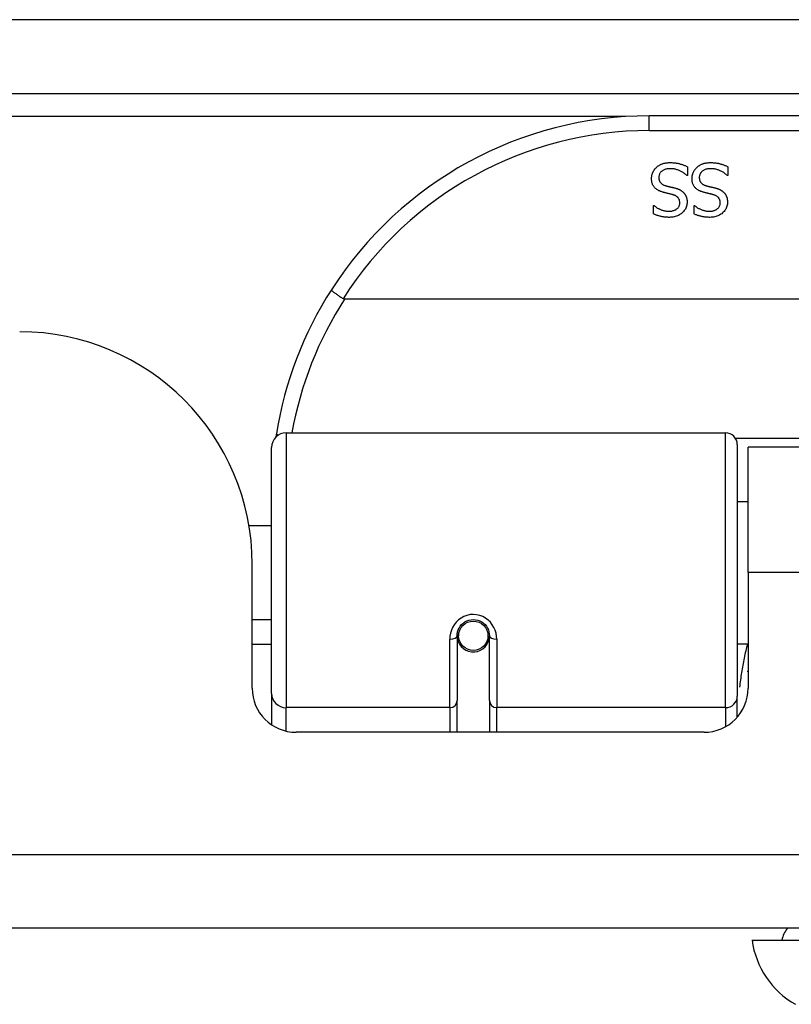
# Model space of a CAD drawing. Header units: inches. Extents: x 18 to 388, y 34 to 188.
# Tile 14 of 136: x 84.14 to 85.18, y 34.05 to 35.38. Entities that reach past the tile are written whole.
import ezdxf

# ---------------------------------------------------------------- set-up
doc = ezdxf.new("R2010")
doc.units = ezdxf.units.IN
doc.header["$MEASUREMENT"] = 0
doc.layers.add('Visible Edges(ANSI)', color=7, linetype='Continuous', lineweight=25)
doc.layers.add('Visible Tangent Edges(ANSI)', color=7, linetype='Continuous', lineweight=25)

msp = doc.modelspace()

# ---------------------------------------------------------------- linework, layer by layer
at = {"layer": 'Visible Edges(ANSI)'}
for p, q in [((18.1843, 35.2762), (89.9863, 35.2762)), ((86.4848, 35.2462), (84.9887, 35.2462)), ((85.0399, 35.178), (85.0399, 35.1662)), ((85.0942, 35.178), (85.0942, 35.1662)), ((85.0399, 35.1662), (85.0392, 35.1662)), ((85.0942, 35.1662), (85.0935, 35.1662)), ((84.9945, 35.126), (84.9952, 35.126)), ((84.9945, 35.1147), (84.9945, 35.126)), ((85.0487, 35.126), (85.0494, 35.126)), ((85.0487, 35.1147), (85.0487, 35.126)), ((86.8937, 35.0005), (84.5799, 35.0005)), ((84.5015, 34.8212), (85.0911, 34.8212)), ((84.4818, 34.4716), (84.4818, 34.8015)), ((85.1068, 34.8054), (85.1068, 34.4678)), ((85.1213, 34.6337), (85.1213, 34.8017)), ((86.3523, 34.8017), (85.1213, 34.8017)), ((85.1068, 34.7291), (85.1213, 34.7291)), ((84.4514, 34.6967), (84.4818, 34.6967)), ((84.4558, 34.4787), (84.4558, 34.6447)), ((85.1213, 34.6337), (85.1213, 34.4787)), ((84.4558, 34.5707), (84.4818, 34.5707)), ((84.7309, 34.549), (84.7309, 34.4621)), ((84.733, 34.5467), (84.731, 34.5467)), ((84.7313, 34.5533), (84.7332, 34.5529)), ((84.7328, 34.553), (84.7328, 34.549)), ((84.7718, 34.545), (84.7742, 34.5445)), ((84.7742, 34.4621), (84.7742, 34.549)), ((84.4818, 34.5372), (84.4558, 34.5372)), ((84.7368, 34.5372), (84.7344, 34.5372)), ((84.7706, 34.5372), (84.7682, 34.5372)), ((85.1068, 34.5382), (85.1213, 34.5382)), ((84.4818, 34.4716), (84.4818, 34.4297)), ((85.1068, 34.4401), (85.1068, 34.4678)), ((84.7309, 34.4197), (84.7309, 34.4621)), ((84.7742, 34.4621), (84.7742, 34.4197)), ((85.0622, 34.4197), (84.5148, 34.4197)), ((89.8878, 34.1567), (18.2828, 34.1567)), ((85.1265, 34.1409), (85.1993, 34.1409))]:
    msp.add_line(p, q, dxfattribs=at)
at = {"layer": 'Visible Edges(ANSI)', "flags": 128}
for points in [[(84.9917, 35.1621), (84.9917, 35.1627), (84.9918, 35.1634), (84.9918, 35.1641), (84.9919, 35.1648), (84.992, 35.1655), (84.9921, 35.1662), (84.9923, 35.1669), (84.9925, 35.1676), (84.9927, 35.1682), (84.9929, 35.1689), (84.9931, 35.1696), (84.9934, 35.1703), (84.9937, 35.1709), (84.994, 35.1716), (84.9943, 35.1722), (84.9947, 35.1728), (84.9951, 35.1734), (84.9954, 35.174), (84.9959, 35.1745), (84.9963, 35.1751), (84.9967, 35.1756), (84.9972, 35.1761), (84.9977, 35.1766), (84.9982, 35.1771)], [(84.9982, 35.1771), (84.9987, 35.1776), (84.9993, 35.1781), (84.9999, 35.1786), (85.0005, 35.179), (85.0011, 35.1794), (85.0018, 35.1798), (85.0024, 35.1802), (85.0031, 35.1806), (85.0038, 35.1809), (85.0044, 35.1813), (85.0051, 35.1816), (85.0058, 35.1819), (85.0066, 35.1821), (85.0073, 35.1824), (85.0081, 35.1826), (85.009, 35.1828), (85.0098, 35.183), (85.0107, 35.1831), (85.0116, 35.1832), (85.0126, 35.1833), (85.0135, 35.1834), (85.0145, 35.1835), (85.0156, 35.1835), (85.0166, 35.1835)], [(85.0166, 35.1835), (85.0179, 35.1835), (85.0191, 35.1835), (85.0203, 35.1834), (85.0215, 35.1834), (85.0227, 35.1833), (85.0238, 35.1831), (85.0248, 35.183), (85.0259, 35.1828), (85.0269, 35.1826), (85.0279, 35.1824), (85.0288, 35.1822), (85.0297, 35.1819), (85.0306, 35.1816), (85.0315, 35.1814), (85.0324, 35.1811), (85.0333, 35.1808), (85.0341, 35.1805), (85.035, 35.1801), (85.0358, 35.1798), (85.0367, 35.1795), (85.0375, 35.1791), (85.0383, 35.1788), (85.0391, 35.1784), (85.0399, 35.178)], [(85.046, 35.1621), (85.046, 35.1627), (85.046, 35.1634), (85.0461, 35.1641), (85.0462, 35.1648), (85.0463, 35.1655), (85.0464, 35.1662), (85.0466, 35.1669), (85.0467, 35.1676), (85.0469, 35.1682), (85.0472, 35.1689), (85.0474, 35.1696), (85.0477, 35.1703), (85.048, 35.1709), (85.0483, 35.1716), (85.0486, 35.1722), (85.049, 35.1728), (85.0493, 35.1734), (85.0497, 35.174), (85.0501, 35.1745), (85.0505, 35.1751), (85.051, 35.1756), (85.0514, 35.1761), (85.0519, 35.1766), (85.0524, 35.1771)], [(85.0524, 35.1771), (85.053, 35.1776), (85.0536, 35.1781), (85.0542, 35.1786), (85.0548, 35.179), (85.0554, 35.1794), (85.056, 35.1798), (85.0567, 35.1802), (85.0573, 35.1806), (85.058, 35.1809), (85.0587, 35.1813), (85.0594, 35.1816), (85.0601, 35.1819), (85.0609, 35.1821), (85.0616, 35.1824), (85.0624, 35.1826), (85.0632, 35.1828), (85.0641, 35.183), (85.065, 35.1831), (85.0659, 35.1832), (85.0668, 35.1833), (85.0678, 35.1834), (85.0688, 35.1835), (85.0698, 35.1835), (85.0709, 35.1835)], [(85.0709, 35.1835), (85.0722, 35.1835), (85.0734, 35.1835), (85.0746, 35.1834), (85.0758, 35.1834), (85.0769, 35.1833), (85.078, 35.1831), (85.0791, 35.183), (85.0802, 35.1828), (85.0812, 35.1826), (85.0821, 35.1824), (85.0831, 35.1822), (85.084, 35.1819), (85.0849, 35.1816), (85.0858, 35.1814), (85.0867, 35.1811), (85.0875, 35.1808), (85.0884, 35.1805), (85.0892, 35.1801), (85.0901, 35.1798), (85.0909, 35.1795), (85.0917, 35.1791), (85.0926, 35.1788), (85.0934, 35.1784), (85.0942, 35.178)], [(85.0173, 35.1754), (85.0161, 35.1754), (85.0148, 35.1753), (85.0137, 35.1752), (85.0126, 35.175), (85.0115, 35.1748), (85.0105, 35.1746), (85.0095, 35.1743), (85.0086, 35.1739), (85.0078, 35.1735), (85.007, 35.1731), (85.0062, 35.1726), (85.0055, 35.1721), (85.0049, 35.1716), (85.0043, 35.171), (85.0038, 35.1704), (85.0033, 35.1697), (85.0029, 35.1691), (85.0025, 35.1684), (85.0022, 35.1676), (85.002, 35.1669), (85.0018, 35.1661), (85.0017, 35.1653), (85.0016, 35.1644), (85.0015, 35.1635)], [(85.0015, 35.1635), (85.0016, 35.1628), (85.0016, 35.1622), (85.0017, 35.1615), (85.0018, 35.1609), (85.0019, 35.1603), (85.0021, 35.1597), (85.0023, 35.1591), (85.0025, 35.1586), (85.0027, 35.1581), (85.003, 35.1576), (85.0033, 35.1571), (85.0036, 35.1567), (85.004, 35.1562), (85.0044, 35.1558), (85.0048, 35.1554), (85.0053, 35.155), (85.0058, 35.1547), (85.0063, 35.1543), (85.0069, 35.154), (85.0075, 35.1537), (85.0082, 35.1534), (85.0088, 35.1532), (85.0095, 35.1529), (85.0103, 35.1527)], [(85.0392, 35.1662), (85.0384, 35.1669), (85.0376, 35.1676), (85.0368, 35.1682), (85.036, 35.1689), (85.0351, 35.1695), (85.0343, 35.1701), (85.0334, 35.1706), (85.0325, 35.1711), (85.0315, 35.1716), (85.0306, 35.1721), (85.0296, 35.1725), (85.0287, 35.173), (85.0277, 35.1733), (85.0267, 35.1737), (85.0258, 35.174), (85.0248, 35.1743), (85.0238, 35.1746), (85.0229, 35.1748), (85.022, 35.175), (85.021, 35.1751), (85.0201, 35.1752), (85.0192, 35.1753), (85.0182, 35.1754), (85.0173, 35.1754)], [(85.0716, 35.1754), (85.0703, 35.1754), (85.0691, 35.1753), (85.0679, 35.1752), (85.0668, 35.175), (85.0658, 35.1748), (85.0647, 35.1746), (85.0638, 35.1743), (85.0629, 35.1739), (85.062, 35.1735), (85.0612, 35.1731), (85.0605, 35.1726), (85.0598, 35.1721), (85.0592, 35.1716), (85.0586, 35.171), (85.0581, 35.1704), (85.0576, 35.1697), (85.0572, 35.1691), (85.0568, 35.1684), (85.0565, 35.1676), (85.0563, 35.1669), (85.0561, 35.1661), (85.0559, 35.1653), (85.0558, 35.1644), (85.0558, 35.1635)], [(85.0558, 35.1635), (85.0558, 35.1628), (85.0559, 35.1622), (85.0559, 35.1615), (85.056, 35.1609), (85.0562, 35.1603), (85.0563, 35.1597), (85.0565, 35.1591), (85.0567, 35.1586), (85.057, 35.1581), (85.0573, 35.1576), (85.0576, 35.1571), (85.0579, 35.1567), (85.0583, 35.1562), (85.0587, 35.1558), (85.0591, 35.1554), (85.0596, 35.155), (85.0601, 35.1547), (85.0606, 35.1543), (85.0612, 35.154), (85.0618, 35.1537), (85.0624, 35.1534), (85.0631, 35.1532), (85.0638, 35.1529), (85.0645, 35.1527)], [(85.0935, 35.1662), (85.0927, 35.1669), (85.0919, 35.1676), (85.0911, 35.1682), (85.0902, 35.1689), (85.0894, 35.1695), (85.0885, 35.1701), (85.0876, 35.1706), (85.0867, 35.1711), (85.0858, 35.1716), (85.0849, 35.1721), (85.0839, 35.1725), (85.0829, 35.173), (85.082, 35.1733), (85.081, 35.1737), (85.08, 35.174), (85.0791, 35.1743), (85.0781, 35.1746), (85.0772, 35.1748), (85.0762, 35.175), (85.0753, 35.1751), (85.0744, 35.1752), (85.0734, 35.1753), (85.0725, 35.1754), (85.0716, 35.1754)], [(85.0058, 35.1442), (85.0046, 35.1446), (85.0035, 35.145), (85.0024, 35.1455), (85.0014, 35.1459), (85.0004, 35.1465), (84.9995, 35.147), (84.9986, 35.1476), (84.9978, 35.1482), (84.997, 35.1488), (84.9963, 35.1495), (84.9957, 35.1502), (84.9951, 35.1509), (84.9946, 35.1517), (84.9941, 35.1525), (84.9936, 35.1533), (84.9932, 35.1542), (84.9929, 35.1551), (84.9926, 35.156), (84.9923, 35.1569), (84.9921, 35.1579), (84.9919, 35.1589), (84.9918, 35.1599), (84.9917, 35.161), (84.9917, 35.1621)], [(85.0103, 35.1527), (85.0108, 35.1525), (85.0113, 35.1524), (85.0119, 35.1522), (85.0124, 35.1521), (85.0129, 35.152), (85.0134, 35.1518), (85.0139, 35.1517), (85.0144, 35.1516), (85.0149, 35.1515), (85.0153, 35.1514), (85.0158, 35.1512), (85.0163, 35.1511), (85.0167, 35.151), (85.0172, 35.1509), (85.0177, 35.1508), (85.0182, 35.1507), (85.0188, 35.1505), (85.0193, 35.1504), (85.0199, 35.1503), (85.0205, 35.1501), (85.0211, 35.15), (85.0218, 35.1498), (85.0224, 35.1496), (85.0231, 35.1495)], [(85.0601, 35.1442), (85.0589, 35.1446), (85.0577, 35.145), (85.0567, 35.1455), (85.0556, 35.1459), (85.0547, 35.1465), (85.0537, 35.147), (85.0529, 35.1476), (85.0521, 35.1482), (85.0513, 35.1488), (85.0506, 35.1495), (85.05, 35.1502), (85.0494, 35.1509), (85.0488, 35.1517), (85.0483, 35.1525), (85.0479, 35.1533), (85.0475, 35.1542), (85.0471, 35.1551), (85.0468, 35.156), (85.0466, 35.1569), (85.0464, 35.1579), (85.0462, 35.1589), (85.0461, 35.1599), (85.046, 35.161), (85.046, 35.1621)], [(85.0645, 35.1527), (85.0651, 35.1525), (85.0656, 35.1524), (85.0661, 35.1522), (85.0667, 35.1521), (85.0672, 35.152), (85.0677, 35.1518), (85.0682, 35.1517), (85.0687, 35.1516), (85.0691, 35.1515), (85.0696, 35.1514), (85.0701, 35.1512), (85.0705, 35.1511), (85.071, 35.151), (85.0715, 35.1509), (85.072, 35.1508), (85.0725, 35.1507), (85.073, 35.1505), (85.0736, 35.1504), (85.0742, 35.1503), (85.0748, 35.1501), (85.0754, 35.15), (85.076, 35.1498), (85.0767, 35.1496), (85.0773, 35.1495)], [(85.0203, 35.1405), (85.0198, 35.1406), (85.0193, 35.1407), (85.0187, 35.1409), (85.0182, 35.141), (85.0176, 35.1412), (85.017, 35.1413), (85.0164, 35.1415), (85.0157, 35.1416), (85.0151, 35.1418), (85.0144, 35.142), (85.0137, 35.1421), (85.013, 35.1423), (85.0123, 35.1425), (85.0116, 35.1426), (85.0109, 35.1428), (85.0103, 35.143), (85.0096, 35.1431), (85.009, 35.1433), (85.0084, 35.1434), (85.0079, 35.1436), (85.0073, 35.1437), (85.0068, 35.1439), (85.0063, 35.144), (85.0058, 35.1442)], [(85.0296, 35.1294), (85.0295, 35.1302), (85.0295, 35.1309), (85.0294, 35.1316), (85.0293, 35.1322), (85.0292, 35.1329), (85.029, 35.1335), (85.0288, 35.134), (85.0285, 35.1346), (85.0282, 35.1351), (85.0279, 35.1356), (85.0276, 35.1361), (85.0272, 35.1366), (85.0268, 35.137), (85.0263, 35.1374), (85.0259, 35.1378), (85.0254, 35.1382), (85.0248, 35.1386), (85.0243, 35.1389), (85.0237, 35.1392), (85.0231, 35.1395), (85.0224, 35.1398), (85.0218, 35.14), (85.0211, 35.1402), (85.0203, 35.1405)], [(85.0231, 35.1495), (85.0237, 35.1493), (85.0243, 35.1491), (85.0249, 35.149), (85.0254, 35.1488), (85.026, 35.1486), (85.0266, 35.1484), (85.0271, 35.1482), (85.0276, 35.148), (85.0282, 35.1477), (85.0287, 35.1475), (85.0292, 35.1473), (85.0297, 35.147), (85.0301, 35.1468), (85.0306, 35.1465), (85.0311, 35.1462), (85.0315, 35.146), (85.032, 35.1457), (85.0324, 35.1453), (85.0328, 35.145), (85.0332, 35.1447), (85.0336, 35.1443), (85.034, 35.144), (85.0344, 35.1436), (85.0348, 35.1432)], [(85.0348, 35.1432), (85.0351, 35.1428), (85.0355, 35.1424), (85.0358, 35.142), (85.0361, 35.1416), (85.0364, 35.1411), (85.0367, 35.1407), (85.037, 35.1402), (85.0373, 35.1397), (85.0375, 35.1392), (85.0378, 35.1387), (85.038, 35.1382), (85.0382, 35.1377), (85.0384, 35.1372), (85.0385, 35.1366), (85.0387, 35.1361), (85.0389, 35.1355), (85.039, 35.1349), (85.0391, 35.1343), (85.0392, 35.1337), (85.0393, 35.1331), (85.0393, 35.1324), (85.0394, 35.1318), (85.0394, 35.1311), (85.0394, 35.1304)], [(85.0746, 35.1405), (85.0741, 35.1406), (85.0736, 35.1407), (85.073, 35.1409), (85.0724, 35.141), (85.0719, 35.1412), (85.0713, 35.1413), (85.0706, 35.1415), (85.07, 35.1416), (85.0694, 35.1418), (85.0687, 35.142), (85.068, 35.1421), (85.0673, 35.1423), (85.0666, 35.1425), (85.0659, 35.1426), (85.0652, 35.1428), (85.0645, 35.143), (85.0639, 35.1431), (85.0633, 35.1433), (85.0627, 35.1434), (85.0621, 35.1436), (85.0616, 35.1437), (85.0611, 35.1439), (85.0605, 35.144), (85.0601, 35.1442)], [(85.0838, 35.1294), (85.0838, 35.1302), (85.0838, 35.1309), (85.0837, 35.1316), (85.0836, 35.1322), (85.0834, 35.1329), (85.0832, 35.1335), (85.083, 35.134), (85.0828, 35.1346), (85.0825, 35.1351), (85.0822, 35.1356), (85.0818, 35.1361), (85.0815, 35.1366), (85.081, 35.137), (85.0806, 35.1374), (85.0801, 35.1378), (85.0796, 35.1382), (85.0791, 35.1386), (85.0785, 35.1389), (85.078, 35.1392), (85.0773, 35.1395), (85.0767, 35.1398), (85.076, 35.14), (85.0753, 35.1402), (85.0746, 35.1405)], [(85.0773, 35.1495), (85.078, 35.1493), (85.0785, 35.1491), (85.0791, 35.149), (85.0797, 35.1488), (85.0803, 35.1486), (85.0808, 35.1484), (85.0814, 35.1482), (85.0819, 35.148), (85.0824, 35.1477), (85.0829, 35.1475), (85.0834, 35.1473), (85.0839, 35.147), (85.0844, 35.1468), (85.0849, 35.1465), (85.0853, 35.1462), (85.0858, 35.146), (85.0862, 35.1457), (85.0867, 35.1453), (85.0871, 35.145), (85.0875, 35.1447), (85.0879, 35.1443), (85.0883, 35.144), (85.0887, 35.1436), (85.0891, 35.1432)], [(85.0891, 35.1432), (85.0894, 35.1428), (85.0898, 35.1424), (85.0901, 35.142), (85.0904, 35.1416), (85.0907, 35.1411), (85.091, 35.1407), (85.0913, 35.1402), (85.0915, 35.1397), (85.0918, 35.1392), (85.092, 35.1387), (85.0922, 35.1382), (85.0924, 35.1377), (85.0926, 35.1372), (85.0928, 35.1366), (85.093, 35.1361), (85.0931, 35.1355), (85.0932, 35.1349), (85.0934, 35.1343), (85.0934, 35.1337), (85.0935, 35.1331), (85.0936, 35.1324), (85.0936, 35.1318), (85.0936, 35.1311), (85.0937, 35.1304)], [(84.9952, 35.126), (84.9957, 35.1255), (84.9963, 35.125), (84.997, 35.1245), (84.9976, 35.124), (84.9983, 35.1235), (84.999, 35.1231), (84.9998, 35.1226), (85.0005, 35.1222), (85.0013, 35.1218), (85.0021, 35.1214), (85.003, 35.121), (85.0038, 35.1206), (85.0047, 35.1202), (85.0056, 35.1199), (85.0065, 35.1196), (85.0074, 35.1193), (85.0083, 35.1191), (85.0093, 35.1189), (85.0102, 35.1187), (85.0111, 35.1185), (85.0121, 35.1184), (85.013, 35.1184), (85.014, 35.1183), (85.0149, 35.1183)], [(85.0149, 35.1183), (85.016, 35.1183), (85.017, 35.1184), (85.018, 35.1185), (85.019, 35.1186), (85.0199, 35.1188), (85.0208, 35.1191), (85.0217, 35.1193), (85.0225, 35.1197), (85.0233, 35.12), (85.0241, 35.1204), (85.0248, 35.1209), (85.0255, 35.1214), (85.0262, 35.1219), (85.0268, 35.1224), (85.0273, 35.123), (85.0278, 35.1236), (85.0282, 35.1243), (85.0286, 35.1249), (85.0289, 35.1256), (85.0291, 35.1263), (85.0293, 35.1271), (85.0295, 35.1278), (85.0295, 35.1286), (85.0296, 35.1294)], [(85.0394, 35.1304), (85.0393, 35.129), (85.0392, 35.1276), (85.039, 35.1263), (85.0386, 35.125), (85.0382, 35.1237), (85.0377, 35.1225), (85.0371, 35.1213), (85.0364, 35.1202), (85.0356, 35.1191), (85.0347, 35.118), (85.0337, 35.117), (85.0327, 35.116), (85.0315, 35.115), (85.0303, 35.1142), (85.0291, 35.1134), (85.0278, 35.1127), (85.0264, 35.1121), (85.025, 35.1116), (85.0236, 35.1111), (85.0221, 35.1108), (85.0205, 35.1105), (85.0189, 35.1103), (85.0173, 35.1102), (85.0156, 35.1101)], [(85.0494, 35.126), (85.05, 35.1255), (85.0506, 35.125), (85.0512, 35.1245), (85.0519, 35.124), (85.0526, 35.1235), (85.0533, 35.1231), (85.054, 35.1226), (85.0548, 35.1222), (85.0556, 35.1218), (85.0564, 35.1214), (85.0572, 35.121), (85.0581, 35.1206), (85.059, 35.1202), (85.0599, 35.1199), (85.0608, 35.1196), (85.0617, 35.1193), (85.0626, 35.1191), (85.0635, 35.1189), (85.0644, 35.1187), (85.0654, 35.1185), (85.0663, 35.1184), (85.0673, 35.1184), (85.0682, 35.1183), (85.0692, 35.1183)], [(85.0692, 35.1183), (85.0703, 35.1183), (85.0713, 35.1184), (85.0723, 35.1185), (85.0733, 35.1186), (85.0742, 35.1188), (85.0751, 35.1191), (85.076, 35.1193), (85.0768, 35.1197), (85.0776, 35.12), (85.0784, 35.1204), (85.0791, 35.1209), (85.0798, 35.1214), (85.0804, 35.1219), (85.081, 35.1224), (85.0816, 35.123), (85.082, 35.1236), (85.0825, 35.1243), (85.0828, 35.1249), (85.0831, 35.1256), (85.0834, 35.1263), (85.0836, 35.1271), (85.0837, 35.1278), (85.0838, 35.1286), (85.0838, 35.1294)], [(85.0937, 35.1304), (85.0936, 35.129), (85.0935, 35.1276), (85.0932, 35.1263), (85.0929, 35.125), (85.0925, 35.1237), (85.092, 35.1225), (85.0914, 35.1213), (85.0907, 35.1202), (85.0899, 35.1191), (85.089, 35.118), (85.088, 35.117), (85.0869, 35.116), (85.0858, 35.115), (85.0846, 35.1142), (85.0833, 35.1134), (85.082, 35.1127), (85.0807, 35.1121), (85.0793, 35.1116), (85.0778, 35.1111), (85.0763, 35.1108), (85.0748, 35.1105), (85.0732, 35.1103), (85.0715, 35.1102), (85.0698, 35.1101)], [(85.0156, 35.1101), (85.0146, 35.1101), (85.0136, 35.1102), (85.0126, 35.1102), (85.0116, 35.1103), (85.0107, 35.1103), (85.0098, 35.1104), (85.0088, 35.1105), (85.0079, 35.1107), (85.007, 35.1108), (85.0061, 35.111), (85.0052, 35.1111), (85.0043, 35.1113), (85.0034, 35.1115), (85.0026, 35.1117), (85.0017, 35.112), (85.0009, 35.1122), (85, 35.1125), (84.9992, 35.1128), (84.9984, 35.113), (84.9976, 35.1134), (84.9968, 35.1137), (84.996, 35.114), (84.9952, 35.1144), (84.9945, 35.1147)], [(85.0698, 35.1101), (85.0688, 35.1101), (85.0679, 35.1102), (85.0669, 35.1102), (85.0659, 35.1103), (85.065, 35.1103), (85.064, 35.1104), (85.0631, 35.1105), (85.0622, 35.1107), (85.0613, 35.1108), (85.0603, 35.111), (85.0595, 35.1111), (85.0586, 35.1113), (85.0577, 35.1115), (85.0568, 35.1117), (85.056, 35.112), (85.0551, 35.1122), (85.0543, 35.1125), (85.0535, 35.1128), (85.0527, 35.113), (85.0519, 35.1134), (85.0511, 35.1137), (85.0503, 35.114), (85.0495, 35.1144), (85.0487, 35.1147)], [(84.5621, 35.013), (84.5621, 35.0129), (84.5621, 35.0128), (84.5623, 35.0126), (84.5624, 35.0123), (84.5627, 35.012), (84.563, 35.0117), (84.5634, 35.0113), (84.5639, 35.0109), (84.5644, 35.0105), (84.565, 35.01), (84.5656, 35.0095), (84.5663, 35.009), (84.5671, 35.0084), (84.5679, 35.0078), (84.5687, 35.0072), (84.5696, 35.0066), (84.5706, 35.0059), (84.5715, 35.0052), (84.5725, 35.0046), (84.5736, 35.0039), (84.5746, 35.0032), (84.5757, 35.0025), (84.5767, 35.0018), (84.5778, 35.0011)], [(84.5799, 35.0005), (84.5798, 35.0005), (84.5797, 35.0005), (84.5796, 35.0005), (84.5795, 35.0005), (84.5794, 35.0005), (84.5793, 35.0005), (84.5792, 35.0006), (84.5792, 35.0006), (84.5791, 35.0006), (84.579, 35.0006), (84.5789, 35.0006), (84.5788, 35.0006), (84.5787, 35.0007), (84.5786, 35.0007), (84.5785, 35.0007), (84.5785, 35.0007), (84.5784, 35.0008), (84.5783, 35.0008), (84.5782, 35.0009), (84.5781, 35.0009), (84.578, 35.0009), (84.578, 35.001), (84.5779, 35.001), (84.5778, 35.0011)], [(84.4884, 34.8204), (84.4883, 34.8202), (84.4883, 34.82), (84.4883, 34.8198), (84.4882, 34.8196), (84.4882, 34.8194), (84.4882, 34.8192), (84.4881, 34.8189), (84.4881, 34.8187), (84.4881, 34.8185), (84.488, 34.8183), (84.488, 34.8181), (84.488, 34.8179), (84.4879, 34.8177), (84.4879, 34.8175), (84.4879, 34.8173), (84.4878, 34.8171), (84.4878, 34.8169), (84.4878, 34.8167), (84.4877, 34.8164), (84.4877, 34.8162), (84.4877, 34.816), (84.4876, 34.8158), (84.4876, 34.8156), (84.4876, 34.8154)], [(84.7309, 34.549), (84.731, 34.5516), (84.7315, 34.5543), (84.7323, 34.5569), (84.7335, 34.5594), (84.735, 34.5617), (84.7368, 34.5639), (84.7389, 34.5659), (84.7413, 34.5675), (84.7439, 34.5689), (84.7467, 34.5699), (84.7496, 34.5705), (84.7525, 34.5707), (84.7555, 34.5705), (84.7584, 34.5698), (84.7612, 34.5688), (84.7638, 34.5675), (84.7662, 34.5658), (84.7683, 34.5639), (84.77, 34.5617), (84.7715, 34.5593), (84.7727, 34.5568), (84.7735, 34.5543), (84.774, 34.5516), (84.7742, 34.549)], [(85.1207, 34.5006), (85.1208, 34.5007), (85.1208, 34.5008), (85.1208, 34.5008), (85.1208, 34.5009), (85.1208, 34.5009), (85.1209, 34.501), (85.1209, 34.501), (85.1209, 34.5011), (85.1209, 34.5011), (85.121, 34.5012), (85.121, 34.5012), (85.121, 34.5013), (85.121, 34.5014), (85.121, 34.5014), (85.1211, 34.5015), (85.1211, 34.5015), (85.1211, 34.5016), (85.1211, 34.5016), (85.1211, 34.5017), (85.1212, 34.5017), (85.1212, 34.5018), (85.1212, 34.5018), (85.1212, 34.5019), (85.1213, 34.502)]]:
    msp.add_lwpolyline(points, dxfattribs=at)
at = {"layer": 'Visible Edges(ANSI)'}
msp.add_circle((84.7525, 34.549), 0.0197, dxfattribs=at)
for centre, radius, start, end in [((84.9887, 34.7393), 0.5069, 90, 147.3142), ((84.9887, 34.7393), 0.5069, 147.3142, 170.7932), ((84.1438, 34.6447), 0.312, 0, 90), ((84.5015, 34.8015), 0.0197, 90, 180), ((85.0911, 34.8054), 0.0157, 0, 90), ((84.7525, 34.549), 0.0217, 180, 348.1708), ((84.5148, 34.4787), 0.0591, 180, 270), ((85.0622, 34.4787), 0.0591, 270, 0), ((85.2053, 34.133), 0.0394, 143.1301, 168.463), ((85.2435, 34.1572), 0.1181, 187.9413, 240.1831)]:
    msp.add_arc(centre, radius, start, end, dxfattribs=at)
at = {"layer": 'Visible Tangent Edges(ANSI)'}
for p, q in [((89.9863, 35.3752), (18.1843, 35.3752)), ((84.9569, 35.2452), (65.4156, 35.2452)), ((84.9887, 35.2265), (84.9887, 35.2462)), ((84.9887, 35.2265), (86.4848, 35.2265)), ((84.5015, 34.8212), (84.5015, 34.4526)), ((85.0911, 34.4526), (85.0911, 34.8212)), ((86.3689, 34.8135), (85.1046, 34.8135)), ((86.3523, 34.6337), (85.1213, 34.6337)), ((84.721, 34.4526), (84.721, 34.5443)), ((84.784, 34.5443), (84.784, 34.4526)), ((84.5015, 34.4212), (84.5015, 34.4526)), ((84.721, 34.4526), (84.5015, 34.4526)), ((84.721, 34.4526), (84.721, 34.4197)), ((85.0911, 34.4526), (84.784, 34.4526)), ((84.784, 34.4197), (84.784, 34.4526)), ((85.0911, 34.4526), (85.0911, 34.4272)), ((18.2828, 34.2557), (89.8878, 34.2557))]:
    msp.add_line(p, q, dxfattribs=at)
at = {"layer": 'Visible Tangent Edges(ANSI)', "flags": 128}
for points in [[(84.784, 34.5443), (84.7838, 34.5483), (84.783, 34.5524), (84.7818, 34.5563), (84.7802, 34.5602), (84.778, 34.5638), (84.7754, 34.5671), (84.7724, 34.5701), (84.7689, 34.5727), (84.7651, 34.5748), (84.7611, 34.5763), (84.7568, 34.5772), (84.7525, 34.5776), (84.7483, 34.5773), (84.744, 34.5763), (84.74, 34.5748), (84.7362, 34.5728), (84.7327, 34.5702), (84.7296, 34.5672), (84.727, 34.5638), (84.7248, 34.5602), (84.7231, 34.5564), (84.722, 34.5524), (84.7212, 34.5484), (84.721, 34.5443)], [(85.1205, 34.5382), (85.1199, 34.5358), (85.1193, 34.5334), (85.1187, 34.5311), (85.1181, 34.5287), (85.1175, 34.5263), (85.117, 34.5239), (85.1165, 34.5215), (85.116, 34.5191), (85.1155, 34.5167), (85.115, 34.5142), (85.1145, 34.5118), (85.1141, 34.5094), (85.1136, 34.507), (85.1132, 34.5045), (85.1128, 34.5021), (85.1124, 34.4996), (85.112, 34.4972), (85.1117, 34.4947), (85.1113, 34.4923), (85.111, 34.4898), (85.1106, 34.4874), (85.1103, 34.4849), (85.11, 34.4824), (85.1097, 34.48)]]:
    msp.add_lwpolyline(points, dxfattribs=at)
at = {"layer": 'Visible Tangent Edges(ANSI)'}
for centre, start, end in [((84.9887, 34.7393), 90, 147.5011), ((84.9887, 34.7356), 147.0552, 169.8777)]:
    msp.add_arc(centre, 0.4872, start, end, dxfattribs=at)
for centre, major_axis, ratio, start_param, end_param in [((84.5078, 34.8172), (-0.0194, 0.0031), 0.187438, 0, 0.544489), ((84.721, 34.549), (0.00984, 0), 0.476565, 4.712389, 6.283185), ((84.784, 34.549), (-0.00984, 0), 0.476565, 0, 1.570796), ((84.5015, 34.4716), (-0.0197, 0), 0.965926, 0, 1.570796), ((85.0911, 34.4678), (0.0157, 0), 0.965926, 4.712389, 6.283185), ((84.721, 34.4621), (0.00984, 0), 0.965926, 4.712389, 6.283185), ((84.784, 34.4621), (-0.00984, 0), 0.965926, 0, 1.570796)]:
    msp.add_ellipse(centre, major_axis=major_axis, ratio=ratio, start_param=start_param, end_param=end_param, dxfattribs=at)

doc.saveas('drawing.dxf')
